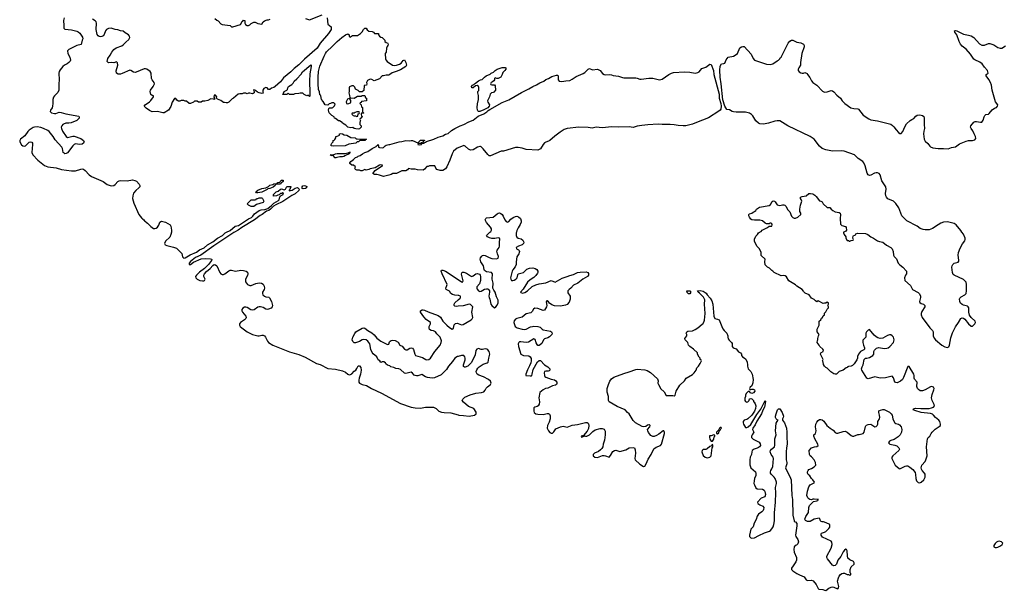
# Model space of a CAD drawing. Header units: inches. Extents: x 2323336 to 2565056, y 902223 to 1020938.
# Tile 10 of 43: x 2413364 to 2428270, y 974573 to 983221. Entities that reach past the tile are written whole.
import ezdxf

# ---------------------------------------------------------------- set-up
doc = ezdxf.new("R2010")
doc.units = ezdxf.units.IN
doc.header["$MEASUREMENT"] = 0
for name, color, linetype in [('C4917', 7, 'Continuous'), ('C4918', 7, 'Continuous'), ('C4927', 7, 'Continuous'), ('C4928', 7, 'Continuous')]:
    doc.layers.add(name, color=color, linetype=linetype)

msp = doc.modelspace()

# ---------------------------------------------------------------- linework, layer by layer
at = {"layer": 'C4917', "color": 6, "elevation": 100}
for points in [[(2415660, 980000), (2415654, 979966), (2415636, 979924), (2415570, 979862), (2415558, 979830), (2415569, 979810), (2415590, 979799), (2415630, 979786), (2415695, 979775), (2415737, 979757), (2415819, 979679), (2415830, 979626), (2415850, 979608), (2415870, 979612), (2415945, 979655), (2416040, 979700), (2416088, 979732), (2416156, 979764), (2416209, 979811), (2416290, 979853), (2416357, 979910), (2416432, 979948), (2416474, 979990), (2416496, 980000)], [(2416618, 980000), (2416606, 979994), (2416305, 979795), (2416106, 979654), (2416025, 979615), (2415950, 979558), (2415929, 979531), (2415931, 979511), (2415950, 979510), (2415996, 979544), (2416110, 979598), (2416170, 979601), (2416255, 979595), (2416271, 979590), (2416270, 979570), (2416225, 979510), (2416161, 979450), (2416086, 979394), (2416039, 979350), (2416027, 979330), (2416030, 979307), (2416050, 979286), (2416090, 979269), (2416130, 979261), (2416150, 979262), (2416162, 979270), (2416171, 979290), (2416153, 979330), (2416152, 979350), (2416161, 979370), (2416190, 979406), (2416246, 979450), (2416286, 979494), (2416310, 979509), (2416330, 979508), (2416350, 979491), (2416393, 979390), (2416409, 979369), (2416430, 979360), (2416450, 979359), (2416470, 979367), (2416530, 979416), (2416550, 979424), (2416570, 979425), (2416630, 979412), (2416710, 979425), (2416750, 979422), (2416791, 979411), (2416814, 979394), (2416820, 979370), (2416814, 979346), (2416783, 979290), (2416781, 979270), (2416785, 979250), (2416796, 979230), (2416815, 979210), (2416850, 979194), (2416870, 979194), (2416938, 979222), (2416990, 979233), (2417026, 979226), (2417051, 979211), (2417063, 979183), (2417069, 979150), (2417065, 979130), (2417041, 979090), (2417041, 979070), (2417047, 979050), (2417070, 979029), (2417090, 979021), (2417134, 979014), (2417145, 979005), (2417177, 978950), (2417189, 978890), (2417187, 978870), (2417170, 978850), (2417130, 978833), (2417110, 978830), (2417090, 978836), (2417050, 978860), (2417010, 978869), (2416990, 978869), (2416970, 978862), (2416914, 978826), (2416890, 978820), (2416865, 978825), (2416810, 978861), (2416790, 978865), (2416770, 978863), (2416740, 978850), (2416726, 978830), (2416726, 978810), (2416736, 978790), (2416788, 978730), (2416792, 978710), (2416787, 978690), (2416768, 978670), (2416705, 978630), (2416693, 978610), (2416694, 978590), (2416704, 978570), (2416725, 978550), (2416808, 978490), (2416890, 978452), (2416968, 978431), (2416990, 978430), (2417030, 978441), (2417050, 978440), (2417070, 978430), (2417087, 978410), (2417116, 978350), (2417133, 978330), (2417194, 978290), (2417450, 978189), (2417590, 978146), (2417684, 978104), (2417858, 978010), (2417914, 977994), (2418030, 977934), (2418143, 977923), (2418250, 977898), (2418297, 977877), (2418330, 977849), (2418350, 977840), (2418370, 977842), (2418390, 977855), (2418430, 977896), (2418452, 977910), (2418470, 977933), (2418490, 977975), (2418510, 977974), (2418530, 977951), (2418536, 977910), (2418526, 977850), (2418503, 977790), (2418496, 977756), (2418500, 977730), (2418510, 977712), (2418550, 977693), (2418615, 977675), (2418688, 977630), (2418842, 977562), (2419130, 977406), (2419289, 977350), (2419350, 977338), (2419430, 977333), (2419510, 977350), (2419627, 977347), (2419667, 977327), (2419710, 977288), (2419750, 977272), (2419790, 977266), (2419890, 977264), (2420000, 977232)], [(2420000, 979041), (2419950, 979045), (2419914, 979054), (2419893, 979070), (2419870, 979109), (2419820, 979130), (2419813, 979150), (2419833, 979190), (2419837, 979210), (2419760, 979370), (2419747, 979410), (2419750, 979425), (2419770, 979427), (2419810, 979412), (2420000, 979283)], [(2420000, 978878), (2419976, 978876), (2419950, 978881), (2419940, 978890), (2419940, 978910), (2419953, 978930), (2420000, 978974)], [(2420000, 978118), (2419990, 978116), (2419950, 978092), (2419918, 978042), (2419855, 977970), (2419823, 977917), (2419743, 977837), (2419645, 977795), (2419610, 977790), (2419572, 977792), (2419537, 977797), (2419507, 977807), (2419450, 977843), (2419390, 977826), (2419370, 977825), (2419350, 977830), (2419335, 977835), (2419310, 977866), (2419290, 977878), (2419270, 977876), (2419210, 977860), (2419190, 977864), (2419130, 977921), (2419106, 977930), (2419056, 977936), (2419030, 977949), (2418982, 977962), (2418970, 977973), (2418930, 977986), (2418907, 978007), (2418902, 978022), (2418876, 978036), (2418850, 978038), (2418830, 978026), (2418818, 978050), (2418790, 978066), (2418770, 978113), (2418716, 978156), (2418698, 978178), (2418681, 978221), (2418663, 978310), (2418636, 978350), (2418610, 978367), (2418570, 978376), (2418550, 978370), (2418510, 978344), (2418450, 978323), (2418430, 978325), (2418406, 978346), (2418399, 978370), (2418409, 978411), (2418436, 978464), (2418452, 978488), (2418550, 978545), (2418573, 978553), (2418590, 978548), (2418634, 978510), (2418696, 978476), (2418730, 978445), (2418770, 978396), (2418810, 978365), (2418831, 978350), (2418884, 978324), (2418910, 978306), (2418930, 978296), (2418950, 978302), (2418963, 978337), (2418972, 978348), (2418990, 978359), (2419010, 978365), (2419050, 978358), (2419093, 978333), (2419120, 978290), (2419153, 978273), (2419190, 978230), (2419210, 978218), (2419230, 978218), (2419270, 978244), (2419290, 978248), (2419310, 978242), (2419325, 978225), (2419345, 978150), (2419358, 978130), (2419460, 978100), (2419511, 978070), (2419530, 978067), (2419556, 978070), (2419581, 978090), (2419650, 978190), (2419730, 978290), (2419747, 978330), (2419748, 978352), (2419732, 978410), (2419680, 978460), (2419657, 978490), (2419630, 978504), (2419591, 978511), (2419568, 978528), (2419561, 978550), (2419563, 978570), (2419585, 978610), (2419583, 978630), (2419517, 978677), (2419480, 978720), (2419430, 978790), (2419433, 978810), (2419458, 978822), (2419470, 978824), (2419490, 978819), (2419550, 978791), (2419699, 978739), (2419733, 978713), (2419769, 978650), (2419830, 978589), (2419870, 978555), (2419910, 978532), (2419930, 978548), (2419943, 978597), (2419963, 978617), (2419990, 978620), (2420000, 978616)]]:
    msp.add_lwpolyline(points, dxfattribs=at)
at = {"layer": 'C4918', "color": 6, "elevation": 100}
for points in [[(2414037, 983250), (2414027, 983210), (2414035, 983130), (2414031, 983090), (2414050, 983076), (2414150, 983066), (2414227, 983047), (2414250, 983037), (2414275, 983015), (2414317, 982957), (2414320, 982930), (2414310, 982909), (2414294, 982846), (2414230, 982827), (2414190, 982809), (2414108, 982770), (2414089, 982750), (2414094, 982710), (2414123, 982650), (2414132, 982608), (2414127, 982590), (2414110, 982570), (2414085, 982550), (2414044, 982530), (2414019, 982510), (2413979, 982461), (2413964, 982436), (2413958, 982410), (2413964, 982310), (2413956, 982250), (2413957, 982150), (2413942, 982118), (2413890, 982069), (2413875, 982045), (2413868, 982010), (2413868, 981952), (2413863, 981910), (2413854, 981886), (2413830, 981850), (2413825, 981830), (2413848, 981810), (2413890, 981800), (2413910, 981801), (2413963, 981817), (2413990, 981815), (2414065, 981795), (2414259, 981759), (2414267, 981750), (2414263, 981730), (2414230, 981691), (2414145, 981655), (2414110, 981650), (2414065, 981650), (2414030, 981639), (2414015, 981630), (2414001, 981610), (2413994, 981590), (2413995, 981570), (2414011, 981530), (2414070, 981448), (2414090, 981434), (2414170, 981457), (2414190, 981454), (2414290, 981418), (2414329, 981390), (2414339, 981370), (2414337, 981363), (2414331, 981349), (2414308, 981332), (2414271, 981329), (2414210, 981337), (2414190, 981331), (2414168, 981310), (2414090, 981201), (2414070, 981191), (2414050, 981190), (2414036, 981196), (2414023, 981210), (2414012, 981270), (2414004, 981290), (2413901, 981401), (2413869, 981450), (2413810, 981524), (2413790, 981540), (2413727, 981570), (2413685, 981585), (2413630, 981595), (2413590, 981592), (2413570, 981585), (2413510, 981545), (2413490, 981526), (2413440, 981460), (2413378, 981410), (2413366, 981390), (2413364, 981370), (2413390, 981324), (2413410, 981308), (2413430, 981304), (2413450, 981311), (2413510, 981364), (2413530, 981371), (2413550, 981366), (2413558, 981350), (2413559, 981330), (2413549, 981210), (2413562, 981170), (2413639, 981090), (2413742, 981010), (2413789, 980990), (2413914, 980974), (2413999, 980950), (2414150, 980928), (2414210, 980931), (2414290, 980956), (2414310, 980958), (2414330, 980953), (2414356, 980936), (2414415, 980870), (2414450, 980842), (2414626, 980766), (2414690, 980725), (2414750, 980701), (2414790, 980706), (2414810, 980721), (2414850, 980768), (2414870, 980778), (2414890, 980782), (2414990, 980778), (2415070, 980793), (2415105, 980785), (2415131, 980771), (2415172, 980730), (2415182, 980710), (2415181, 980690), (2415170, 980670), (2415120, 980630), (2415089, 980590), (2415075, 980550), (2415073, 980510), (2415090, 980438), (2415170, 980270), (2415210, 980219), (2415225, 980210), (2415230, 980196), (2415245, 980185), (2415253, 980170), (2415270, 980162), (2415277, 980150), (2415297, 980137), (2415350, 980084), (2415390, 980057), (2415410, 980054), (2415430, 980061), (2415450, 980076), (2415470, 980109), (2415486, 980154), (2415510, 980169), (2415574, 980154), (2415640, 980110), (2415652, 980090), (2415664, 980030), (2415660, 980000)], [(2418019, 983250), (2418031, 983151), (2418078, 983110), (2418081, 983070), (2418039, 983010), (2417915, 982865), (2417870, 982790), (2417676, 982624), (2417590, 982536), (2417519, 982481), (2417470, 982432), (2417359, 982341), (2417310, 982279), (2417230, 982208), (2417210, 982195), (2417177, 982183), (2417150, 982164), (2417130, 982162), (2417110, 982188), (2417090, 982193), (2417062, 982178), (2417046, 982150), (2417045, 982125), (2417052, 982108), (2417030, 982102), (2416990, 982112), (2416963, 982123), (2416940, 982140), (2416930, 982154), (2416910, 982158), (2416905, 982150), (2416912, 982132), (2416914, 982110), (2416900, 982100), (2416890, 982098), (2416850, 982108), (2416830, 982108), (2416810, 982098), (2416790, 982106), (2416750, 982106), (2416730, 982098), (2416696, 982096), (2416674, 982090), (2416602, 982030), (2416581, 982019), (2416532, 981970), (2416510, 981958), (2416490, 981958), (2416467, 981967), (2416450, 981968), (2416410, 981995), (2416358, 982018), (2416346, 982030), (2416348, 982050), (2416330, 982078), (2416310, 982078), (2416306, 982070), (2416305, 982045), (2416314, 982030), (2416311, 982009), (2416298, 982018), (2416260, 982020), (2416210, 981998), (2416168, 981988), (2416133, 981987), (2416110, 981969), (2416069, 981969), (2416050, 981986), (2416010, 981986), (2415994, 981970), (2415950, 981949), (2415929, 981949), (2415890, 981986), (2415870, 981988), (2415850, 981998), (2415810, 981998), (2415790, 981988), (2415768, 981988), (2415743, 982003), (2415730, 982026), (2415710, 982026), (2415671, 981970), (2415654, 981906), (2415616, 981850), (2415550, 981809), (2415530, 981809), (2415449, 981829), (2415370, 981824), (2415330, 981844), (2415280, 981880), (2415248, 981910), (2415262, 981930), (2415330, 981974), (2415350, 981995), (2415389, 982050), (2415388, 982068), (2415370, 982074), (2415349, 982089), (2415339, 982130), (2415345, 982150), (2415387, 982210), (2415406, 982250), (2415401, 982270), (2415370, 982310), (2415361, 982330), (2415353, 982410), (2415337, 982437), (2415288, 982470), (2415270, 982476), (2415250, 982476), (2415130, 982423), (2415110, 982421), (2415086, 982426), (2415049, 982449), (2415030, 982453), (2414916, 982404), (2414890, 982395), (2414853, 982393), (2414832, 982412), (2414823, 982443), (2414852, 982530), (2414845, 982565), (2414837, 982577), (2414830, 982582), (2414790, 982569), (2414750, 982574), (2414710, 982569), (2414690, 982588), (2414701, 982630), (2414736, 982684), (2414758, 982730), (2414790, 982771), (2414825, 982796), (2414910, 982826), (2414937, 982843), (2414970, 982881), (2415019, 982921), (2415034, 982950), (2415029, 982970), (2415009, 982990), (2414960, 983020), (2414930, 983049), (2414890, 983054), (2414850, 983069), (2414810, 983074), (2414750, 983090), (2414710, 983086), (2414678, 983070), (2414663, 983050), (2414644, 982996), (2414627, 982974), (2414610, 982964), (2414590, 982961), (2414567, 982967), (2414550, 982976), (2414538, 982998), (2414524, 983070), (2414529, 983170), (2414522, 983190), (2414505, 983205), (2414468, 983228)], [(2416319, 983239), (2416350, 983211), (2416370, 983205), (2416410, 983158), (2416428, 983148), (2416551, 983131), (2416570, 983114), (2416590, 983114), (2416706, 983150), (2416730, 983194), (2416742, 983198), (2416750, 983212), (2416774, 983210), (2416774, 983170), (2416782, 983150), (2416810, 983134), (2416830, 983134), (2416850, 983142), (2416870, 983162), (2416910, 983182), (2416930, 983182), (2416970, 983162), (2417030, 983154), (2417048, 983190), (2417070, 983205), (2417110, 983218), (2417130, 983218), (2417155, 983230)], [(2417690, 983238), (2417750, 983218), (2417944, 983296)], [(2420000, 981279), (2419987, 981273), (2419933, 981227), (2419910, 981190), (2419877, 981090), (2419831, 980990), (2419810, 980962), (2419770, 980934), (2419730, 980933), (2419678, 980950), (2419662, 980970), (2419650, 981006), (2419570, 981006), (2419550, 980998), (2419530, 980998), (2419490, 980955), (2419470, 980942), (2419386, 980946), (2419350, 980955), (2419290, 980955), (2419250, 980966), (2419237, 980943), (2419210, 980928), (2419150, 980928), (2419071, 980889), (2419012, 980888), (2418990, 980875), (2418950, 980862), (2418890, 980849), (2418870, 980842), (2418810, 980864), (2418770, 980875), (2418736, 980876), (2418708, 980888), (2418746, 980934), (2418858, 981010), (2418856, 981016), (2418830, 981019), (2418810, 981014), (2418744, 980976), (2418670, 980959), (2418650, 980949), (2418610, 980942), (2418590, 980948), (2418550, 980929), (2418530, 980929), (2418510, 980938), (2418470, 980938), (2418450, 980948), (2418438, 980970), (2418446, 980990), (2418416, 981016), (2418390, 981018), (2418363, 981043), (2418362, 981050), (2418375, 981070), (2418420, 981100), (2418450, 981133), (2418479, 981141), (2418489, 981150), (2418518, 981162), (2418554, 981190), (2418589, 981210), (2418636, 981224), (2418699, 981270), (2418763, 981297), (2418766, 981310), (2418782, 981318), (2418790, 981330), (2418798, 981310), (2418794, 981290), (2418810, 981282), (2418850, 981278), (2418874, 981286), (2418895, 981310), (2418910, 981319), (2418950, 981331), (2418970, 981331), (2419110, 981371), (2419150, 981375), (2419210, 981391), (2419270, 981385), (2419290, 981391), (2419310, 981391), (2419390, 981354), (2419402, 981358), (2419406, 981370), (2419430, 981394), (2419490, 981394), (2419494, 981390), (2419478, 981382), (2419474, 981366), (2419444, 981356), (2419434, 981346), (2419398, 981342), (2419394, 981330), (2419410, 981322), (2419446, 981330), (2419446, 981334), (2419458, 981342), (2419486, 981350), (2419486, 981354), (2419510, 981365), (2419523, 981377), (2419632, 981408), (2419700, 981440), (2419770, 981458), (2419810, 981485), (2419850, 981495), (2419900, 981540), (2419950, 981574), (2420000, 981597)], [(2416496, 980000), (2416553, 980027), (2416627, 980093), (2416677, 980103), (2416830, 980203), (2416875, 980225), (2416896, 980244), (2416920, 980280), (2416990, 980330), (2417020, 980340), (2417074, 980346), (2417119, 980361), (2417176, 980404), (2417210, 980439), (2417281, 980479), (2417290, 980491), (2417303, 980537), (2417323, 980557), (2417355, 980570), (2417358, 980590), (2417350, 980595), (2417332, 980588), (2417313, 980587), (2417292, 980568), (2417270, 980562), (2417250, 980549), (2417207, 980547), (2417209, 980571), (2417248, 980610), (2417278, 980622), (2417310, 980652), (2417330, 980658), (2417370, 980642), (2417390, 980654), (2417410, 980692), (2417471, 980691), (2417474, 980690), (2417472, 980688), (2417462, 980678), (2417454, 980646), (2417444, 980636), (2417442, 980630), (2417450, 980625), (2417466, 980630), (2417466, 980634), (2417490, 980638), (2417533, 980667), (2417570, 980676), (2417596, 980650), (2417591, 980630), (2417536, 980584), (2417483, 980557), (2417350, 980467), (2417243, 980417), (2417205, 980395), (2417162, 980350), (2417135, 980330), (2417102, 980318), (2417035, 980270), (2417005, 980255), (2416917, 980190), (2416727, 980073), (2416671, 980029), (2416618, 980000)]]:
    msp.add_lwpolyline(points, dxfattribs=at)
for points in [[(2419033, 982527), (2419070, 982531), (2419113, 982547), (2419137, 982563), (2419170, 982602), (2419190, 982614), (2419212, 982570), (2419213, 982553), (2419222, 982530), (2419212, 982510), (2419130, 982459), (2419066, 982434), (2419003, 982417), (2418970, 982389), (2418950, 982382), (2418910, 982382), (2418870, 982369), (2418850, 982368), (2418810, 982326), (2418771, 982309), (2418730, 982295), (2418696, 982316), (2418670, 982318), (2418630, 982298), (2418614, 982270), (2418618, 982250), (2418612, 982230), (2418578, 982222), (2418572, 982148), (2418550, 982126), (2418510, 982128), (2418490, 982148), (2418450, 982168), (2418439, 982199), (2418416, 982216), (2418390, 982218), (2418358, 982202), (2418353, 982187), (2418352, 982132), (2418345, 982110), (2418358, 982070), (2418362, 982042), (2418370, 982034), (2418430, 982032), (2418480, 982060), (2418538, 982062), (2418550, 982074), (2418590, 982074), (2418598, 982038), (2418614, 982030), (2418614, 981990), (2418538, 981982), (2418533, 981967), (2418518, 981962), (2418514, 981950), (2418534, 981930), (2418538, 981898), (2418554, 981890), (2418554, 981830), (2418558, 981818), (2418574, 981810), (2418570, 981806), (2418538, 981802), (2418534, 981790), (2418538, 981758), (2418554, 981750), (2418538, 981742), (2418534, 981730), (2418518, 981722), (2418514, 981710), (2418522, 981690), (2418512, 981670), (2418513, 981633), (2418534, 981610), (2418534, 981590), (2418510, 981568), (2418490, 981562), (2418455, 981565), (2418428, 981570), (2418410, 981588), (2418376, 981584), (2418330, 981590), (2418300, 981620), (2418253, 981650), (2418244, 981664), (2418206, 981686), (2418189, 981690), (2418145, 981725), (2418130, 981730), (2418127, 981747), (2418090, 981770), (2418050, 981807), (2418038, 981850), (2418044, 981876), (2418056, 981884), (2418095, 981885), (2418106, 981890), (2418130, 981914), (2418138, 981938), (2418118, 981958), (2418090, 981958), (2418070, 981948), (2418050, 981946), (2418030, 981926), (2417990, 981929), (2417960, 981980), (2417950, 981985), (2417943, 982003), (2417934, 982010), (2417925, 982065), (2417918, 982078), (2417910, 982082), (2417905, 982125), (2417890, 982164), (2417882, 982250), (2417881, 982350), (2417890, 982437), (2417910, 982516), (2417973, 982670), (2417993, 982710), (2418010, 982733), (2418101, 982819), (2418170, 982891), (2418239, 982950), (2418294, 982990), (2418330, 983005), (2418354, 982990), (2418354, 982970), (2418370, 982954), (2418387, 982973), (2418400, 982980), (2418477, 982983), (2418495, 982990), (2418522, 983010), (2418550, 983038), (2418570, 983071), (2418590, 983091), (2418610, 983091), (2418625, 983065), (2418650, 983047), (2418702, 983042), (2418722, 983030), (2418733, 983013), (2418794, 983010), (2418794, 982990), (2418812, 982970), (2418830, 982958), (2418854, 982950), (2418892, 982910), (2418894, 982890), (2418910, 982874), (2418932, 982870), (2418942, 982850), (2418938, 982830), (2418926, 982814), (2418918, 982790), (2418912, 982730), (2418898, 982710), (2418902, 982622), (2418905, 982610), (2418925, 982585), (2419010, 982531)], [(2417750, 982058), (2417730, 982078), (2417710, 982068), (2417670, 982088), (2417650, 982108), (2417610, 982108), (2417590, 982102), (2417530, 982098), (2417508, 982088), (2417450, 982088), (2417430, 982106), (2417410, 982086), (2417350, 982086), (2417348, 982090), (2417358, 982102), (2417358, 982110), (2417365, 982115), (2417369, 982130), (2417409, 982151), (2417418, 982162), (2417423, 982190), (2417433, 982210), (2417482, 982238), (2417502, 982258), (2417520, 982290), (2417558, 982322), (2417623, 982397), (2417645, 982430), (2417770, 982534), (2417778, 982530), (2417779, 982510), (2417758, 982402), (2417749, 982290), (2417758, 982110), (2417758, 982062)], [(2418350, 982026), (2418325, 982015), (2418305, 981975), (2418312, 981952), (2418330, 981945), (2418370, 981962), (2418378, 981970), (2418376, 981996), (2418362, 982022)], [(2418470, 981826), (2418444, 981816), (2418430, 981806), (2418398, 981802), (2418394, 981790), (2418414, 981770), (2418430, 981762), (2418450, 981762), (2418470, 981754), (2418482, 981758), (2418487, 981793), (2418502, 981798), (2418506, 981810), (2418502, 981822)], [(2418110, 981303), (2418078, 981310), (2418078, 981330), (2418088, 981350), (2418108, 981370), (2418109, 981391), (2418127, 981393), (2418136, 981404), (2418148, 981430), (2418148, 981452), (2418170, 981454), (2418196, 981464), (2418206, 981470), (2418208, 981492), (2418226, 981494), (2418251, 981490), (2418278, 981478), (2418316, 981470), (2418376, 981436), (2418442, 981430), (2418457, 981417), (2418473, 981413), (2418612, 981410), (2418597, 981403), (2418591, 981390), (2418511, 981389), (2418492, 981370), (2418473, 981367), (2418451, 981350), (2418345, 981335), (2418290, 981309)], [(2418250, 981142), (2418210, 981144), (2418166, 981134), (2418150, 981126), (2418130, 981126), (2418127, 981147), (2418110, 981166), (2418090, 981158), (2418066, 981170), (2418090, 981175), (2418110, 981171), (2418144, 981190), (2418170, 981195), (2418230, 981192), (2418285, 981195), (2418336, 981204), (2418346, 981210), (2418372, 981210), (2418352, 981208), (2418351, 981190), (2418296, 981164), (2418270, 981147)], [(2417310, 980726), (2417253, 980727), (2417238, 980722), (2417234, 980710), (2417200, 980680), (2417150, 980662), (2417121, 980659), (2417111, 980649), (2417030, 980609), (2416970, 980595), (2416950, 980598), (2416938, 980610), (2416970, 980638), (2417030, 980661), (2417090, 980672), (2417130, 980692), (2417149, 980711), (2417196, 980724), (2417210, 980732), (2417262, 980738), (2417270, 980752), (2417302, 980758), (2417306, 980770), (2417330, 980791), (2417352, 980790), (2417352, 980770), (2417330, 980746), (2417318, 980742)], [(2417658, 980658), (2417643, 980663), (2417639, 980670), (2417641, 980690), (2417650, 980705), (2417670, 980707), (2417690, 980703), (2417710, 980691), (2417706, 980670), (2417690, 980663)], [(2416868, 980388), (2416828, 980408), (2416806, 980430), (2416870, 980491), (2416927, 980493), (2416942, 980498), (2416950, 980512), (2416970, 980512), (2416990, 980522), (2417030, 980522), (2417042, 980510), (2417062, 980470), (2417052, 980450), (2416950, 980418), (2416910, 980389)]]:
    msp.add_lwpolyline(points, close=True, dxfattribs=at)
at = {"layer": 'C4927', "color": 6, "elevation": 100}
for points in [[(2420000, 979283), (2420054, 979246), (2420070, 979245), (2420076, 979264), (2420054, 979366), (2420057, 979383), (2420070, 979396), (2420090, 979395), (2420130, 979378), (2420190, 979338), (2420210, 979329), (2420230, 979338), (2420270, 979370), (2420290, 979374), (2420323, 979363), (2420334, 979350), (2420340, 979330), (2420341, 979270), (2420324, 979216), (2420287, 979170), (2420285, 979150), (2420290, 979138), (2420310, 979111), (2420330, 979104), (2420350, 979106), (2420402, 979138), (2420430, 979144), (2420450, 979140), (2420467, 979127), (2420475, 979110), (2420477, 979090), (2420466, 979030), (2420470, 979010), (2420483, 978983), (2420497, 978910), (2420510, 978889), (2420550, 978856), (2420570, 978867), (2420590, 978894), (2420607, 978930), (2420610, 978970), (2420580, 979020), (2420564, 979090), (2420540, 979120), (2420529, 979150), (2420532, 979230), (2420516, 979290), (2420521, 979370), (2420507, 979390), (2420430, 979398), (2420400, 979420), (2420394, 979434), (2420384, 979490), (2420347, 979550), (2420338, 979570), (2420336, 979590), (2420341, 979610), (2420362, 979638), (2420370, 979646), (2420390, 979652), (2420410, 979649), (2420470, 979618), (2420510, 979603), (2420582, 979598), (2420610, 979606), (2420612, 979630), (2420596, 979670), (2420588, 979712), (2420592, 979730), (2420623, 979770), (2420630, 979788), (2420627, 979850), (2420634, 979894), (2420630, 979911), (2420610, 979913), (2420555, 979905), (2420510, 979904), (2420474, 979914), (2420445, 979930), (2420433, 979950), (2420439, 979961), (2420483, 980000)], [(2420883, 980000), (2420880, 979990), (2420880, 979950), (2420890, 979924), (2420910, 979912), (2420958, 979898), (2420981, 979881), (2420995, 979850), (2420990, 979830), (2420972, 979808), (2420916, 979790), (2420882, 979770), (2420885, 979750), (2420914, 979734), (2420923, 979723), (2420929, 979710), (2420928, 979690), (2420920, 979670), (2420890, 979626), (2420880, 979550), (2420881, 979510), (2420865, 979475), (2420831, 979430), (2420822, 979410), (2420794, 979310), (2420798, 979290), (2420810, 979270), (2420830, 979268), (2420850, 979272), (2420875, 979290), (2420893, 979310), (2420904, 979356), (2420912, 979368), (2420990, 979390), (2421040, 979440), (2421084, 979456), (2421130, 979460), (2421170, 979450), (2421195, 979435), (2421209, 979410), (2421209, 979390), (2421203, 979377), (2421177, 979343), (2421145, 979315), (2421090, 979278), (2421050, 979242), (2420984, 979136), (2420945, 979090), (2420950, 979084), (2420978, 979078), (2421010, 979085), (2421050, 979113), (2421123, 979177), (2421177, 979203), (2421230, 979220), (2421330, 979235), (2421410, 979266), (2421470, 979242), (2421577, 979303), (2421650, 979327), (2421690, 979346), (2421750, 979361), (2421810, 979387), (2421850, 979395), (2421938, 979398), (2421967, 979390), (2421975, 979375), (2421975, 979350), (2421961, 979330), (2421890, 979289), (2421814, 979226), (2421750, 979196), (2421709, 979151), (2421680, 979130), (2421662, 979110), (2421663, 979083), (2421697, 979030), (2421700, 979010), (2421697, 978983), (2421681, 978939), (2421654, 978906), (2421626, 978894), (2421550, 978880), (2421462, 978882), (2421418, 978898), (2421385, 978925), (2421370, 978946), (2421350, 978961), (2421342, 978958), (2421333, 978947), (2421342, 978890), (2421338, 978870), (2421310, 978820), (2421290, 978813), (2421210, 978846), (2421165, 978850), (2421144, 978836), (2421124, 978796), (2421103, 978777), (2421030, 978764), (2420970, 978715), (2420890, 978693), (2420870, 978683), (2420850, 978659), (2420847, 978633), (2420865, 978570), (2420895, 978550), (2420971, 978530), (2421010, 978527), (2421030, 978531), (2421096, 978564), (2421128, 978572), (2421150, 978576), (2421210, 978573), (2421241, 978561), (2421273, 978530), (2421290, 978522), (2421399, 978499), (2421416, 978490), (2421426, 978470), (2421420, 978450), (2421386, 978414), (2421360, 978400), (2421310, 978386), (2421296, 978370), (2421267, 978313), (2421230, 978284), (2421210, 978284), (2421196, 978296), (2421184, 978324), (2421170, 978376), (2421150, 978382), (2421066, 978334), (2421030, 978328), (2420950, 978339), (2420930, 978337), (2420919, 978330), (2420911, 978310), (2420917, 978270), (2420949, 978150), (2420990, 978132), (2421070, 978126), (2421093, 978113), (2421107, 978087), (2421107, 978050), (2421101, 978019), (2421084, 977976), (2421050, 977916), (2421025, 977850), (2421026, 977830), (2421090, 977823), (2421110, 977825), (2421116, 977830), (2421124, 977850), (2421138, 977922), (2421204, 978036), (2421230, 978057), (2421250, 978054), (2421308, 977990), (2421359, 977959), (2421388, 977930), (2421392, 977910), (2421380, 977900), (2421366, 977894), (2421330, 977895), (2421309, 977890), (2421302, 977870), (2421307, 977830), (2421315, 977815), (2421330, 977804), (2421410, 977774), (2421462, 977762), (2421481, 977750), (2421494, 977730), (2421495, 977705), (2421489, 977691), (2421477, 977683), (2421430, 977670), (2421361, 977639), (2421326, 977630), (2421288, 977610), (2421240, 977570), (2421223, 977490), (2421233, 977430), (2421227, 977393), (2421212, 977368), (2421200, 977360), (2421165, 977350), (2421150, 977337), (2421148, 977290), (2421154, 977270), (2421180, 977250), (2421210, 977242), (2421290, 977238), (2421350, 977253), (2421370, 977252), (2421384, 977244), (2421392, 977232), (2421396, 977216), (2421395, 977170), (2421379, 977121), (2421353, 977070), (2421350, 977030), (2421370, 976989), (2421390, 976967), (2421410, 976956), (2421430, 976956), (2421450, 976975), (2421482, 977018), (2421550, 977053), (2421590, 977061), (2421650, 977046), (2421730, 977078), (2421810, 977085), (2421930, 977118), (2421955, 977115), (2421968, 977108), (2421977, 977097), (2421980, 977070), (2421975, 977025), (2421957, 976984), (2421900, 976920), (2421863, 976910), (2421870, 976892), (2421908, 976910), (2421902, 976918), (2421912, 976912), (2421931, 976911), (2421950, 976911), (2421970, 976917), (2421990, 976929), (2422040, 976980), (2422077, 977003), (2422150, 977026), (2422184, 977024), (2422210, 977014), (2422226, 976986), (2422229, 976930), (2422215, 976850), (2422196, 976790), (2422193, 976750), (2422179, 976721), (2422159, 976701), (2422125, 976675), (2422066, 976650), (2422045, 976630), (2422046, 976610), (2422070, 976589), (2422110, 976587), (2422186, 976614), (2422210, 976616), (2422232, 976612), (2422290, 976591), (2422310, 976615), (2422344, 976676), (2422367, 976693), (2422390, 976697), (2422450, 976675), (2422540, 976700), (2422590, 976730), (2422650, 976739), (2422670, 976730), (2422681, 976701), (2422686, 976650), (2422678, 976570), (2422682, 976550), (2422750, 976484), (2422810, 976451), (2422830, 976456), (2422850, 976491), (2422878, 976562), (2422925, 976630), (2422965, 976715), (2422999, 976741), (2423063, 976770), (2423078, 976790), (2423125, 976950), (2423127, 976970), (2423117, 976990), (2423105, 976990), (2423041, 976939), (2423003, 976917), (2422970, 976905), (2422950, 976904), (2422919, 976919), (2422883, 976963), (2422871, 976990), (2422870, 977010), (2422903, 977050), (2422909, 977070), (2422900, 977080), (2422890, 977083), (2422870, 977076), (2422842, 977058), (2422810, 977053), (2422790, 977057), (2422689, 977110), (2422670, 977124), (2422650, 977149), (2422589, 977250), (2422567, 977267), (2422530, 977309), (2422410, 977357), (2422290, 977430), (2422280, 977450), (2422276, 977510), (2422258, 977578), (2422260, 977630), (2422277, 977690), (2422298, 977742), (2422324, 977776), (2422358, 977802), (2422510, 977860), (2422590, 977884), (2422690, 977922), (2422710, 977924), (2422830, 977914), (2422865, 977905), (2422915, 977875), (2423019, 977779), (2423029, 977750), (2423027, 977710), (2423033, 977690), (2423070, 977627), (2423120, 977580), (2423150, 977525), (2423250, 977526), (2423270, 977521), (2423289, 977531), (2423302, 977590), (2423359, 977681), (2423429, 977750), (2423453, 977787), (2423550, 977846), (2423574, 977870), (2423604, 977910), (2423617, 977943), (2423642, 977970), (2423668, 978010), (2423686, 978050), (2423682, 978062), (2423666, 978070), (2423666, 978090), (2423650, 978106), (2423626, 978150), (2423626, 978170), (2423566, 978230), (2423510, 978268), (2423490, 978288), (2423478, 978330), (2423438, 978370), (2423435, 978390), (2423462, 978430), (2423462, 978450), (2423455, 978470), (2423462, 978490), (2423481, 978499), (2423550, 978505), (2423590, 978525), (2423629, 978550), (2423695, 978605), (2423710, 978619), (2423725, 978650), (2423731, 978669), (2423740, 978770), (2423730, 978910), (2423734, 978974), (2423716, 979016), (2423656, 979076), (2423635, 979090), (2423626, 979110), (2423665, 979115), (2423710, 979105), (2423754, 979074), (2423773, 979053), (2423818, 978998), (2423840, 978960), (2423856, 978910), (2423870, 978730), (2423890, 978691), (2423930, 978681), (2423951, 978671), (2423991, 978570), (2424010, 978536), (2424028, 978508), (2424050, 978491), (2424068, 978468), (2424082, 978430), (2424082, 978410), (2424090, 978385), (2424103, 978363), (2424138, 978330), (2424150, 978312), (2424151, 978270), (2424165, 978250), (2424210, 978232), (2424245, 978185), (2424274, 978170), (2424290, 978154), (2424292, 978130), (2424305, 978110), (2424330, 978098), (2424357, 978077), (2424377, 978030), (2424383, 977990), (2424381, 977970), (2424391, 977930), (2424431, 977890), (2424451, 977851), (2424466, 977766), (2424465, 977715), (2424446, 977674), (2424422, 977650), (2424414, 977630), (2424418, 977618), (2424430, 977614), (2424450, 977622), (2424470, 977622), (2424490, 977612), (2424491, 977590), (2424475, 977565), (2424450, 977558), (2424427, 977567), (2424410, 977586), (2424390, 977586), (2424364, 977556), (2424354, 977530), (2424354, 977510), (2424344, 977484), (2424342, 977450), (2424350, 977434), (2424370, 977422), (2424386, 977430), (2424406, 977450), (2424410, 977474), (2424430, 977482), (2424450, 977474), (2424472, 977452), (2424474, 977430), (2424484, 977424), (2424499, 977399), (2424507, 977370), (2424505, 977330), (2424490, 977290), (2424450, 977229), (2424389, 977171), (2424370, 977161), (2424332, 977150), (2424316, 977130), (2424316, 977110), (2424323, 977090), (2424350, 977042), (2424370, 977042), (2424390, 977050), (2424432, 977088), (2424524, 977236), (2424583, 977317), (2424650, 977452), (2424657, 977437), (2424640, 977350), (2424615, 977305), (2424595, 977250), (2424525, 977135), (2424499, 977081), (2424464, 977030), (2424460, 977010), (2424477, 976970), (2424451, 976930), (2424444, 976910), (2424445, 976890), (2424470, 976864), (2424557, 976817), (2424573, 976793), (2424577, 976770), (2424564, 976750), (2424550, 976739), (2424530, 976727), (2424481, 976710), (2424455, 976690), (2424447, 976670), (2424445, 976630), (2424424, 976590), (2424415, 976550), (2424419, 976530), (2424417, 976477), (2424431, 976430), (2424503, 976370), (2424510, 976350), (2424508, 976312), (2424489, 976270), (2424481, 976230), (2424480, 976190), (2424488, 976170), (2424510, 976127), (2424530, 976111), (2424608, 976108), (2424632, 976092), (2424646, 976070), (2424654, 976026), (2424645, 975990), (2424590, 975969), (2424531, 975910), (2424536, 975890), (2424567, 975870), (2424616, 975850), (2424627, 975830), (2424624, 975796), (2424619, 975781), (2424599, 975761), (2424550, 975729), (2424530, 975697), (2424515, 975645), (2424484, 975590), (2424466, 975534), (2424430, 975502), (2424410, 975410), (2424414, 975390), (2424430, 975370), (2424450, 975364), (2424490, 975367), (2424554, 975406), (2424637, 975443), (2424713, 975470), (2424730, 975481), (2424750, 975505), (2424770, 975537), (2424781, 975570), (2424790, 975625), (2424792, 975748), (2424808, 975910), (2424811, 976050), (2424807, 976130), (2424822, 976190), (2424823, 976210), (2424801, 976270), (2424786, 976290), (2424746, 976326), (2424731, 976350), (2424729, 976370), (2424734, 976390), (2424750, 976412), (2424768, 976450), (2424778, 976570), (2424772, 976590), (2424738, 976630), (2424726, 976670), (2424732, 976690), (2424747, 976713), (2424791, 976750), (2424795, 976775), (2424794, 976870), (2424814, 976930), (2424804, 976990), (2424816, 977104), (2424830, 977134), (2424846, 977150), (2424830, 977155), (2424815, 977170), (2424805, 977190), (2424805, 977210), (2424814, 977250), (2424838, 977310), (2424850, 977322), (2424870, 977322), (2424905, 977270), (2424926, 977210), (2424923, 977190), (2424911, 977170), (2424911, 977150), (2424943, 977110), (2424972, 977030), (2424977, 976970), (2424975, 976910), (2424985, 976790), (2424973, 976730), (2424967, 976670), (2424968, 976550), (2424977, 976510), (2424976, 976490), (2424957, 976430), (2425035, 976275), (2425042, 976250), (2425054, 976010), (2425064, 975950), (2425070, 975711), (2425086, 975626), (2425090, 975616), (2425110, 975610), (2425127, 975587), (2425129, 975549), (2425108, 975410), (2425114, 975390), (2425143, 975343), (2425152, 975310), (2425143, 975277), (2425122, 975258), (2425105, 975250), (2425086, 975230), (2425083, 975190), (2425087, 975153), (2425123, 975070), (2425124, 975030), (2425114, 975006), (2425075, 974945), (2425046, 974910), (2425049, 974891), (2425069, 974870), (2425128, 974830), (2425170, 974806), (2425239, 974779), (2425272, 974730), (2425290, 974724), (2425350, 974726), (2425375, 974715), (2425423, 974663), (2425450, 974599), (2425461, 974590), (2425524, 974584), (2425550, 974575), (2425570, 974573), (2425614, 974606), (2425650, 974621), (2425670, 974624), (2425690, 974622), (2425709, 974610), (2425750, 974594), (2425760, 974610), (2425764, 974630), (2425747, 974710), (2425759, 974761), (2425771, 974789), (2425789, 974811), (2425810, 974826), (2425830, 974831), (2425851, 974831), (2425890, 974812), (2425910, 974814), (2425930, 974802), (2425946, 974810), (2425946, 974830), (2425938, 974838), (2425935, 974855), (2425934, 974890), (2425953, 974927), (2425998, 974970), (2425998, 974990), (2425988, 975008), (2425930, 975036), (2425903, 975063), (2425895, 975095), (2425889, 975170), (2425882, 975190), (2425870, 975196), (2425850, 975184), (2425830, 975157), (2425794, 975086), (2425751, 975030), (2425728, 974972), (2425710, 974948), (2425690, 974942), (2425670, 974954), (2425593, 975050), (2425584, 975070), (2425581, 975090), (2425647, 975210), (2425663, 975270), (2425661, 975301), (2425650, 975316), (2425519, 975379), (2425498, 975410), (2425498, 975430), (2425503, 975437), (2425515, 975445), (2425550, 975455), (2425570, 975465), (2425615, 975510), (2425629, 975530), (2425628, 975570), (2425575, 975595), (2425531, 975609), (2425510, 975609), (2425497, 975617), (2425487, 975627), (2425478, 975658), (2425468, 975668), (2425390, 975652), (2425330, 975616), (2425290, 975618), (2425270, 975624), (2425261, 975630), (2425252, 975650), (2425266, 975690), (2425304, 975750), (2425311, 975830), (2425322, 975858), (2425360, 975900), (2425383, 975917), (2425435, 975930), (2425440, 975940), (2425458, 975950), (2425390, 975957), (2425370, 975954), (2425350, 975944), (2425326, 975950), (2425310, 975958), (2425295, 975975), (2425282, 976010), (2425290, 976074), (2425310, 976142), (2425330, 976172), (2425390, 976202), (2425395, 976210), (2425370, 976248), (2425349, 976269), (2425328, 976308), (2425298, 976330), (2425289, 976350), (2425289, 976370), (2425298, 976390), (2425310, 976402), (2425350, 976418), (2425390, 976443), (2425414, 976470), (2425409, 976510), (2425390, 976549), (2425350, 976594), (2425329, 976610), (2425321, 976630), (2425315, 976690), (2425350, 976731), (2425394, 976746), (2425430, 976751), (2425452, 976770), (2425449, 976790), (2425401, 976870), (2425388, 976910), (2425388, 976930), (2425410, 976952), (2425423, 976990), (2425409, 977050), (2425417, 977090), (2425430, 977121), (2425450, 977147), (2425470, 977161), (2425490, 977164), (2425510, 977159), (2425538, 977138), (2425585, 977070), (2425631, 977030), (2425681, 977001), (2425710, 976966), (2425720, 976960), (2425730, 976955), (2425750, 976957), (2425830, 976982), (2425863, 976983), (2425890, 976968), (2425950, 976917), (2425970, 976908), (2425990, 976907), (2426050, 976935), (2426070, 976935), (2426132, 976948), (2426150, 976971), (2426166, 977054), (2426172, 977068), (2426184, 977076), (2426210, 977087), (2426250, 977090), (2426310, 977053), (2426330, 977057), (2426345, 977070), (2426353, 977090), (2426355, 977130), (2426382, 977170), (2426387, 977190), (2426382, 977230), (2426369, 977270), (2426370, 977291), (2426395, 977305), (2426430, 977313), (2426450, 977311), (2426530, 977271), (2426556, 977250), (2426570, 977230), (2426582, 977170), (2426590, 977145), (2426610, 977111), (2426630, 977099), (2426670, 977091), (2426681, 977081), (2426707, 977050), (2426718, 977010), (2426712, 976968), (2426691, 976930), (2426662, 976898), (2426603, 976857), (2426550, 976843), (2426530, 976833), (2426519, 976810), (2426538, 976790), (2426613, 976773), (2426642, 976762), (2426674, 976730), (2426681, 976710), (2426671, 976690), (2426583, 976610), (2426567, 976590), (2426567, 976570), (2426575, 976550), (2426617, 976470), (2426679, 976419), (2426690, 976414), (2426767, 976453), (2426790, 976459), (2426810, 976458), (2426841, 976441), (2426883, 976403), (2426918, 976358), (2426927, 976327), (2426930, 976270), (2426942, 976230), (2426966, 976206), (2426990, 976203), (2427010, 976213), (2427050, 976250), (2427071, 976290), (2427070, 976333), (2427060, 976350), (2427024, 976390), (2427015, 976410), (2427012, 976430), (2427023, 976470), (2427070, 976527), (2427083, 976550), (2427102, 976610), (2427092, 976748), (2427105, 976870), (2427119, 976890), (2427141, 976910), (2427160, 976950), (2427176, 976970), (2427224, 977016), (2427286, 977054), (2427302, 977070), (2427306, 977090), (2427293, 977130), (2427281, 977150), (2427230, 977192), (2427199, 977230), (2427182, 977242), (2427150, 977253), (2427010, 977270), (2426916, 977296), (2426892, 977310), (2426898, 977322), (2426909, 977330), (2426926, 977334), (2427008, 977328), (2427130, 977331), (2427170, 977339), (2427198, 977350), (2427212, 977370), (2427207, 977390), (2427176, 977450), (2427168, 977490), (2427177, 977543), (2427204, 977610), (2427207, 977630), (2427198, 977650), (2427170, 977661), (2427150, 977657), (2427070, 977613), (2427030, 977596), (2426998, 977598), (2426970, 977614), (2426954, 977634), (2426944, 977664), (2426952, 977730), (2426911, 977771), (2426905, 977790), (2426907, 977830), (2426901, 977850), (2426830, 977967), (2426810, 977966), (2426744, 977796), (2426730, 977770), (2426699, 977741), (2426650, 977719), (2426630, 977720), (2426610, 977730), (2426590, 977795), (2426570, 977819), (2426470, 977793), (2426390, 977789), (2426310, 977806), (2426210, 977779), (2426190, 977788), (2426113, 977910), (2426109, 977930), (2426118, 977962), (2426133, 977990), (2426149, 978071), (2426170, 978091), (2426191, 978091), (2426230, 978102), (2426277, 978130), (2426292, 978150), (2426296, 978190), (2426303, 978210), (2426335, 978245), (2426370, 978254), (2426450, 978238), (2426490, 978243), (2426511, 978250), (2426538, 978270), (2426590, 978329), (2426604, 978370), (2426592, 978410), (2426574, 978430), (2426550, 978443), (2426530, 978446), (2426503, 978437), (2426430, 978392), (2426390, 978389), (2426357, 978397), (2426332, 978412), (2426301, 978441), (2426230, 978528), (2426210, 978518), (2426181, 978490), (2426171, 978469), (2426175, 978430), (2426171, 978410), (2426130, 978366), (2426127, 978330), (2426137, 978290), (2426154, 978250), (2426151, 978229), (2426143, 978217), (2426092, 978190), (2426062, 978150), (2426045, 978115), (2426045, 978090), (2426035, 978065), (2425997, 978003), (2425970, 977978), (2425950, 977968), (2425913, 977967), (2425898, 977962), (2425894, 977950), (2425877, 977943), (2425832, 977910), (2425772, 977890), (2425730, 977848), (2425710, 977848), (2425690, 977855), (2425645, 977885), (2425590, 977938), (2425568, 977950), (2425548, 977970), (2425535, 977995), (2425528, 978030), (2425518, 978050), (2425526, 978070), (2425488, 978150), (2425490, 978174), (2425526, 978190), (2425535, 978210), (2425522, 978230), (2425478, 978270), (2425468, 978290), (2425435, 978330), (2425441, 978359), (2425448, 978370), (2425448, 978390), (2425458, 978430), (2425468, 978450), (2425435, 978490), (2425435, 978530), (2425468, 978590), (2425468, 978652), (2425490, 978674), (2425503, 978697), (2425518, 978710), (2425530, 978734), (2425546, 978750), (2425548, 978772), (2425570, 978794), (2425588, 978832), (2425607, 978853), (2425608, 978870), (2425598, 978890), (2425606, 978910), (2425606, 978930), (2425590, 978938), (2425570, 978926), (2425550, 978926), (2425530, 978918), (2425450, 978958), (2425430, 978946), (2425410, 978958), (2425390, 978978), (2425350, 978998), (2425318, 979050), (2425255, 979075), (2425234, 979094), (2425229, 979109), (2425208, 979130), (2425130, 979182), (2425110, 979202), (2425010, 979264), (2424970, 979322), (2424950, 979339), (2424930, 979342), (2424890, 979338), (2424786, 979390), (2424768, 979408), (2424750, 979418), (2424715, 979455), (2424686, 979470), (2424650, 979506), (2424642, 979550), (2424648, 979590), (2424590, 979646), (2424588, 979690), (2424562, 979750), (2424521, 979790), (2424490, 979866), (2424490, 979894), (2424510, 979942), (2424535, 979965), (2424550, 979992), (2424566, 980000)], [(2425837, 980000), (2425834, 979990), (2425844, 979964), (2425872, 979932), (2425872, 979910), (2425890, 979874), (2425910, 979874), (2425922, 979862), (2425930, 979862), (2425950, 979874), (2425982, 979878), (2425986, 979890), (2425978, 979910), (2425980, 979940), (2425988, 979952), (2426010, 979954), (2426024, 979976), (2426050, 979985), (2426170, 979982), (2426205, 979965), (2426251, 979930), (2426291, 979911), (2426350, 979871), (2426378, 979858), (2426430, 979847), (2426485, 979805), (2426554, 979770), (2426570, 979750), (2426588, 979710), (2426591, 979650), (2426603, 979630), (2426637, 979597), (2426661, 979530), (2426686, 979506), (2426735, 979470), (2426787, 979410), (2426791, 979390), (2426787, 979370), (2426775, 979350), (2426761, 979310), (2426765, 979270), (2426851, 979190), (2426881, 979130), (2426964, 979084), (2426985, 979065), (2427002, 979030), (2427002, 979010), (2426988, 978950), (2426993, 978933), (2427010, 978922), (2427048, 978908), (2427068, 978890), (2427067, 978870), (2427021, 978799), (2427011, 978770), (2427010, 978750), (2427027, 978710), (2427143, 978550), (2427184, 978510), (2427192, 978490), (2427193, 978430), (2427210, 978393), (2427228, 978370), (2427324, 978290), (2427370, 978264), (2427406, 978254), (2427430, 978263), (2427442, 978290), (2427462, 978398), (2427486, 978474), (2427533, 978567), (2427578, 978630), (2427610, 978694), (2427630, 978704), (2427650, 978698), (2427670, 978684), (2427730, 978610), (2427770, 978577), (2427790, 978578), (2427823, 978610), (2427834, 978630), (2427831, 978650), (2427767, 978707), (2427744, 978744), (2427732, 978790), (2427732, 978852), (2427724, 978870), (2427710, 978881), (2427652, 978892), (2427630, 978902), (2427606, 978926), (2427595, 978950), (2427592, 978988), (2427598, 979002), (2427619, 979021), (2427673, 979050), (2427693, 979070), (2427699, 979110), (2427699, 979210), (2427690, 979244), (2427668, 979270), (2427650, 979281), (2427509, 979349), (2427498, 979358), (2427483, 979390), (2427476, 979470), (2427478, 979490), (2427489, 979510), (2427511, 979529), (2427530, 979538), (2427570, 979545), (2427580, 979560), (2427583, 979577), (2427569, 979650), (2427575, 979690), (2427601, 979759), (2427637, 979823), (2427671, 979870), (2427678, 979890), (2427677, 979910), (2427650, 979968), (2427628, 980000)], [(2420000, 978974), (2420030, 979002), (2420037, 979010), (2420037, 979030), (2420010, 979041), (2420000, 979041)], [(2420000, 978616), (2420050, 978596), (2420080, 978600), (2420200, 978670), (2420215, 978685), (2420224, 978710), (2420208, 978790), (2420223, 978870), (2420190, 978902), (2420168, 978908), (2420078, 978882), (2420000, 978878)], [(2420000, 977232), (2420010, 977229), (2420084, 977224), (2420170, 977210), (2420249, 977230), (2420276, 977250), (2420274, 977274), (2420239, 977330), (2420161, 977361), (2420083, 977423), (2420064, 977450), (2420071, 977470), (2420102, 977498), (2420184, 977536), (2420270, 977560), (2420356, 977570), (2420390, 977583), (2420410, 977605), (2420425, 977635), (2420444, 977656), (2420492, 977690), (2420502, 977710), (2420490, 977744), (2420461, 977770), (2420386, 977810), (2420313, 977833), (2420290, 977850), (2420279, 977870), (2420277, 977890), (2420284, 977916), (2420300, 977940), (2420321, 977959), (2420381, 977999), (2420442, 978018), (2420458, 978030), (2420464, 978090), (2420481, 978150), (2420470, 978191), (2420450, 978218), (2420434, 978230), (2420410, 978232), (2420370, 978221), (2420350, 978222), (2420310, 978236), (2420285, 978230), (2420270, 978205), (2420257, 978143), (2420236, 978084), (2420199, 978021), (2420150, 977970), (2420110, 977955), (2420096, 977956), (2420085, 977965), (2420085, 977990), (2420108, 978068), (2420110, 978090), (2420104, 978110), (2420090, 978130), (2420050, 978130), (2420000, 978118)]]:
    msp.add_lwpolyline(points, dxfattribs=at)
for points in [[(2423510, 979068), (2423488, 979068), (2423467, 979087), (2423466, 979110), (2423511, 979111), (2423522, 979090)], [(2423870, 976928), (2423830, 976915), (2423807, 976913), (2423805, 976895), (2423810, 976865), (2423830, 976832), (2423850, 976831), (2423870, 976865), (2423879, 976901), (2423888, 976910), (2423886, 976926)], [(2423970, 977042), (2423958, 977030), (2423942, 976998), (2423914, 976970), (2423914, 976950), (2423930, 976946), (2423950, 976962), (2423955, 976985), (2423962, 976998), (2423970, 977002), (2423978, 977022), (2423988, 977030), (2423982, 977042)], [(2423850, 976786), (2423837, 976763), (2423810, 976754), (2423770, 976715), (2423750, 976708), (2423710, 976708), (2423698, 976690), (2423692, 976670), (2423710, 976614), (2423742, 976590), (2423770, 976583), (2423810, 976589), (2423832, 976610), (2423849, 976731), (2423858, 976750), (2423858, 976770)], [(2428190, 975317), (2428170, 975312), (2428150, 975301), (2428130, 975282), (2428111, 975250), (2428112, 975230), (2428130, 975221), (2428150, 975221), (2428170, 975227), (2428210, 975247), (2428238, 975270), (2428248, 975290), (2428228, 975310)]]:
    msp.add_lwpolyline(points, close=True, dxfattribs=at)
at = {"layer": 'C4928', "color": 6, "elevation": 100}
for points in [[(2427628, 980000), (2427610, 980025), (2427539, 980110), (2427513, 980130), (2427490, 980139), (2427410, 980157), (2427350, 980152), (2427310, 980137), (2427267, 980113), (2427182, 980058), (2427130, 980038), (2427070, 980034), (2427040, 980040), (2426998, 980058), (2426950, 980092), (2426792, 980172), (2426716, 980250), (2426671, 980370), (2426630, 980437), (2426590, 980469), (2426508, 980508), (2426487, 980530), (2426478, 980550), (2426472, 980588), (2426481, 980650), (2426474, 980690), (2426418, 980778), (2426390, 980868), (2426373, 980890), (2426350, 980902), (2426330, 980902), (2426305, 980895), (2426250, 980866), (2426230, 980861), (2426210, 980867), (2426194, 980894), (2426165, 981005), (2426144, 981050), (2426126, 981070), (2426058, 981118), (2426003, 981170), (2425847, 981227), (2425811, 981231), (2425670, 981228), (2425570, 981249), (2425510, 981270), (2425470, 981304), (2425390, 981408), (2425332, 981452), (2424995, 981610), (2424870, 981686), (2424830, 981690), (2424796, 981684), (2424701, 981650), (2424650, 981642), (2424630, 981639), (2424570, 981644), (2424550, 981652), (2424510, 981686), (2424464, 981764), (2424443, 981783), (2424410, 981804), (2424350, 981821), (2424210, 981819), (2424170, 981823), (2424150, 981830), (2424110, 981856), (2424070, 981860), (2424040, 981910), (2424007, 982007), (2423981, 982250), (2423966, 982350), (2423964, 982456), (2423970, 982515), (2423990, 982549), (2424026, 982554), (2424039, 982561), (2424057, 982610), (2424087, 982653), (2424170, 982667), (2424210, 982691), (2424230, 982708), (2424268, 982792), (2424290, 982808), (2424310, 982814), (2424332, 982812), (2424438, 982698), (2424470, 982632), (2424490, 982605), (2424670, 982545), (2424730, 982539), (2424768, 982550), (2424830, 982598), (2424850, 982605), (2424870, 982627), (2424877, 982643), (2424890, 982655), (2424996, 982864), (2425025, 982895), (2425050, 982908), (2425070, 982910), (2425130, 982882), (2425191, 982870), (2425231, 982850), (2425241, 982830), (2425241, 982810), (2425207, 982707), (2425183, 982570), (2425185, 982530), (2425158, 982490), (2425151, 982470), (2425151, 982450), (2425165, 982430), (2425190, 982416), (2425210, 982411), (2425230, 982411), (2425250, 982422), (2425285, 982405), (2425291, 982390), (2425326, 982346), (2425352, 982292), (2425370, 982271), (2425431, 982230), (2425519, 982139), (2425550, 982123), (2425590, 982125), (2425650, 982148), (2425670, 982143), (2425690, 982127), (2425735, 982075), (2425790, 982030), (2425816, 981990), (2425853, 981950), (2425947, 981887), (2425990, 981875), (2426050, 981870), (2426063, 981863), (2426135, 981775), (2426218, 981718), (2426250, 981703), (2426350, 981687), (2426550, 981635), (2426578, 981618), (2426598, 981598), (2426634, 981550), (2426670, 981510), (2426690, 981495), (2426704, 981496), (2426710, 981496), (2426735, 981525), (2426764, 981596), (2426790, 981642), (2426846, 981694), (2426870, 981710), (2426899, 981721), (2426930, 981759), (2426950, 981773), (2426990, 981779), (2427030, 981767), (2427050, 981751), (2427055, 981730), (2427055, 981630), (2427063, 981570), (2427050, 981530), (2427046, 981490), (2427056, 981410), (2427070, 981379), (2427110, 981344), (2427142, 981302), (2427153, 981293), (2427190, 981279), (2427270, 981266), (2427350, 981269), (2427418, 981262), (2427470, 981285), (2427530, 981295), (2427590, 981337), (2427690, 981379), (2427730, 981390), (2427790, 981391), (2427822, 981398), (2427839, 981421), (2427836, 981450), (2427811, 981490), (2427794, 981534), (2427767, 981570), (2427757, 981590), (2427762, 981610), (2427810, 981665), (2427830, 981678), (2427850, 981680), (2427909, 981669), (2427930, 981670), (2427950, 981696), (2427965, 981750), (2427976, 981770), (2427990, 981782), (2428030, 981789), (2428042, 981798), (2428085, 981855), (2428121, 981879), (2428150, 981890), (2428168, 981910), (2428173, 981930), (2428137, 981977), (2428085, 982150), (2428074, 982230), (2428062, 982270), (2428036, 982316), (2427996, 982370), (2427997, 982390), (2428024, 982410), (2428013, 982450), (2427970, 982499), (2427932, 982552), (2427897, 982576), (2427824, 982610), (2427810, 982624), (2427760, 982700), (2427690, 982775), (2427630, 982821), (2427607, 982850), (2427587, 982890), (2427552, 982992), (2427522, 983030), (2427518, 983050), (2427530, 983058), (2427550, 983051), (2427650, 982999), (2427730, 982988), (2427770, 982977), (2427810, 982948), (2427894, 982854), (2427930, 982832), (2427970, 982834), (2428030, 982858), (2428050, 982859), (2428110, 982839), (2428170, 982799), (2428209, 982791), (2428230, 982791), (2428290, 982825)], [(2420000, 981597), (2420030, 981610), (2420090, 981631), (2420165, 981675), (2420230, 981699), (2420303, 981757), (2420390, 981795), (2420437, 981823), (2420457, 981843), (2420481, 981859), (2420670, 981965), (2420770, 982008), (2420962, 982118), (2421070, 982171), (2421130, 982208), (2421190, 982231), (2421238, 982262), (2421301, 982290), (2421330, 982316), (2421369, 982330), (2421420, 982360), (2421490, 982381), (2421510, 982378), (2421517, 982357), (2421516, 982310), (2421530, 982287), (2421570, 982283), (2421630, 982296), (2421690, 982299), (2421730, 982319), (2421790, 982360), (2421895, 982405), (2421919, 982421), (2421970, 982470), (2421990, 982479), (2422037, 982463), (2422110, 982471), (2422150, 982451), (2422185, 982405), (2422210, 982391), (2422230, 982387), (2422290, 982391), (2422325, 982385), (2422350, 982377), (2422430, 982367), (2422490, 982344), (2422510, 982341), (2422690, 982339), (2422710, 982336), (2422750, 982319), (2422770, 982318), (2422890, 982333), (2422950, 982335), (2423050, 982311), (2423090, 982321), (2423190, 982391), (2423230, 982410), (2423262, 982418), (2423430, 982428), (2423510, 982424), (2423590, 982412), (2423630, 982418), (2423650, 982430), (2423690, 982483), (2423750, 982503), (2423810, 982547), (2423830, 982541), (2423866, 982450), (2423874, 982390), (2423953, 982093), (2423952, 982030), (2423980, 981950), (2423984, 981910), (2423976, 981864), (2423969, 981851), (2423950, 981835), (2423790, 981733), (2423610, 981664), (2423550, 981636), (2423450, 981614), (2423408, 981611), (2423330, 981615), (2423270, 981627), (2423210, 981633), (2423090, 981631), (2423030, 981638), (2422872, 981628), (2422783, 981617), (2422710, 981605), (2422650, 981587), (2422590, 981595), (2422430, 981591), (2422330, 981596), (2422181, 981581), (2422090, 981590), (2422030, 981578), (2421970, 981588), (2421830, 981590), (2421650, 981572), (2421606, 981554), (2421545, 981515), (2421464, 981456), (2421390, 981391), (2421370, 981380), (2421330, 981366), (2421310, 981354), (2421289, 981331), (2421250, 981265), (2421210, 981244), (2421030, 981253), (2420970, 981276), (2420910, 981286), (2420870, 981285), (2420690, 981229), (2420654, 981226), (2420490, 981157), (2420470, 981159), (2420450, 981176), (2420381, 981261), (2420350, 981293), (2420338, 981298), (2420330, 981301), (2420296, 981290), (2420230, 981249), (2420190, 981245), (2420158, 981258), (2420110, 981304), (2420090, 981313), (2420000, 981279)], [(2424566, 980000), (2424588, 980012), (2424606, 980030), (2424686, 980070), (2424710, 980094), (2424750, 980094), (2424755, 980110), (2424750, 980126), (2424735, 980135), (2424725, 980135), (2424710, 980126), (2424668, 980128), (2424650, 980138), (2424610, 980174), (2424570, 980182), (2424490, 980182), (2424446, 980190), (2424430, 980198), (2424410, 980228), (2424401, 980250), (2424402, 980270), (2424410, 980278), (2424449, 980291), (2424470, 980306), (2424490, 980312), (2424508, 980330), (2424518, 980350), (2424562, 980378), (2424710, 980407), (2424730, 980419), (2424757, 980463), (2424773, 980473), (2424790, 980471), (2424802, 980462), (2424830, 980417), (2424870, 980407), (2424910, 980417), (2424930, 980417), (2424949, 980409), (2424968, 980390), (2424990, 980345), (2425025, 980310), (2425050, 980242), (2425070, 980222), (2425086, 980214), (2425110, 980212), (2425146, 980230), (2425188, 980270), (2425188, 980290), (2425175, 980315), (2425174, 980350), (2425182, 980410), (2425204, 980470), (2425195, 980495), (2425182, 980510), (2425186, 980530), (2425210, 980543), (2425268, 980550), (2425310, 980586), (2425334, 980586), (2425370, 980579), (2425403, 980563), (2425423, 980543), (2425470, 980476), (2425492, 980470), (2425510, 980458), (2425530, 980432), (2425590, 980374), (2425630, 980374), (2425647, 980347), (2425672, 980330), (2425711, 980311), (2425770, 980300), (2425784, 980290), (2425791, 980270), (2425785, 980210), (2425790, 980122), (2425810, 980102), (2425865, 980085), (2425878, 980070), (2425882, 980030), (2425870, 980018), (2425838, 980002), (2425837, 980000)], [(2420483, 980000), (2420495, 980010), (2420506, 980030), (2420507, 980050), (2420490, 980077), (2420429, 980149), (2420411, 980190), (2420421, 980210), (2420430, 980217), (2420530, 980228), (2420590, 980279), (2420610, 980289), (2420630, 980293), (2420650, 980285), (2420670, 980266), (2420684, 980244), (2420710, 980186), (2420730, 980162), (2420750, 980153), (2420770, 980164), (2420800, 980200), (2420835, 980225), (2420870, 980239), (2420890, 980242), (2420914, 980234), (2420946, 980206), (2420958, 980170), (2420956, 980150), (2420943, 980117), (2420910, 980066), (2420890, 980025), (2420883, 980000)]]:
    msp.add_lwpolyline(points, dxfattribs=at)
msp.add_lwpolyline([(2420589, 982329), (2420562, 982338), (2420553, 982327), (2420552, 982308), (2420544, 982296), (2420522, 982278), (2420502, 982270), (2420494, 982250), (2420498, 982238), (2420510, 982234), (2420550, 982234), (2420560, 982220), (2420565, 982150), (2420540, 982120), (2420530, 982115), (2420506, 982114), (2420485, 982090), (2420476, 982050), (2420448, 981990), (2420451, 981970), (2420475, 981930), (2420471, 981909), (2420453, 981887), (2420390, 981853), (2420330, 981829), (2420310, 981829), (2420300, 981840), (2420294, 981850), (2420289, 981890), (2420295, 981945), (2420308, 982010), (2420309, 982070), (2420298, 982110), (2420298, 982130), (2420313, 982147), (2420317, 982197), (2420309, 982209), (2420290, 982221), (2420264, 982216), (2420230, 982189), (2420209, 982189), (2420203, 982210), (2420217, 982230), (2420240, 982240), (2420247, 982250), (2420264, 982256), (2420310, 982293), (2420341, 982310), (2420364, 982316), (2420399, 982350), (2420428, 982370), (2420485, 982395), (2420502, 982410), (2420535, 982425), (2420561, 982450), (2420593, 982470), (2420670, 982495), (2420715, 982495), (2420722, 982490), (2420722, 982470), (2420711, 982450), (2420698, 982442), (2420680, 982420), (2420670, 982390), (2420646, 982350), (2420610, 982329)], close=True, dxfattribs=at)

doc.saveas('drawing.dxf')
